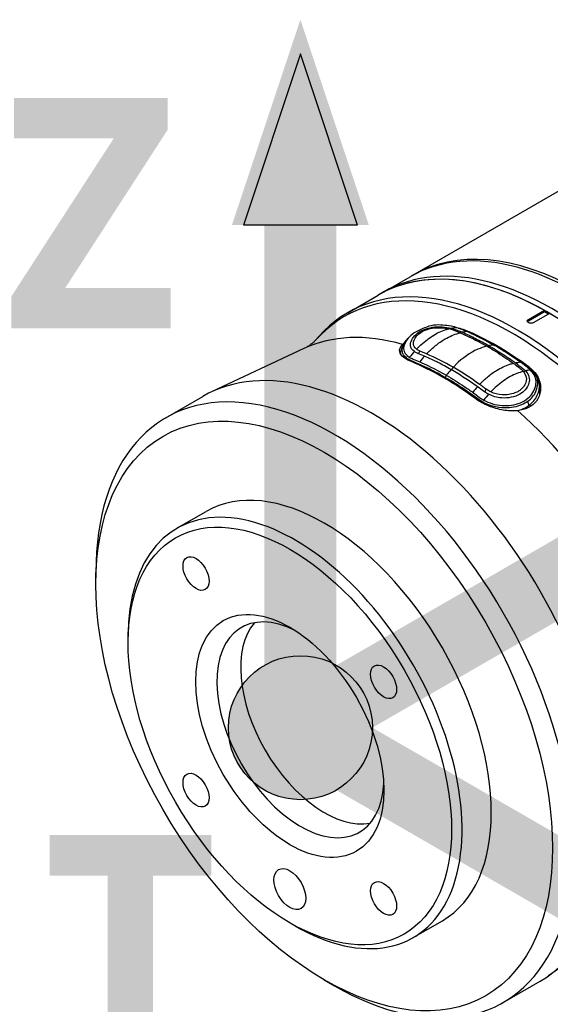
# Model space of a CAD drawing. Header units: millimetres. Extents: x 0 to 5219, y 0 to 2970.
# Tile 232 of 237: x 3242 to 3313, y 2442 to 2573. Entities that reach past the tile are written whole.
import ezdxf

# ---------------------------------------------------------------- set-up
doc = ezdxf.new("R2010")
doc.units = ezdxf.units.MM
doc.header["$LTSCALE"] = 0.2
for name, color, linetype in [('01_Object Line', 4, 'Continuous'), ('07_Special Line2', 76, 'Continuous'), ('12_Before Rev.Num.', 5, 'Continuous')]:
    doc.layers.add(name, color=color, linetype=linetype)
doc.layers.add('14_Mark', color=7, linetype='Continuous', true_color=0xe03c31)
doc.styles.add('Rainbow-5.0 Style', font='malgunsl.ttf')

# ---------------------------------------------------------------- blocks, each defined once
blk = doc.blocks.new('A$Ccee225a8')
for p, q in [((-175.62, 1229.18), (-156.07, 1240.47)), ((-179.51, 1226.93), (-175.98, 1228.98)), ((-184.28, 1224.18), (-180.22, 1226.53)), ((-179.51, 1226.93), (-180.22, 1226.53)), ((-160.2, 1223.27), (-158.07, 1224.5)), ((-160.2, 1223.11), (-158.07, 1224.34)), ((-157.37, 1224.09), (-159.49, 1222.87)), ((-158.07, 1224.5), (-158.07, 1224.34)), ((-158.07, 1224.34), (-157.51, 1224.01)), ((-160.2, 1223.27), (-160.2, 1223.11)), ((-188.58, 1220.51), (-188.13, 1221.02)), ((-168.75, 1221.84), (-168.75, 1221.91)), ((-190.13, 1219.4), (-202.47, 1213.61)), ((-172.79, 1219.62), (-172.79, 1219.62)), ((-172.57, 1219.81), (-172.57, 1219.81)), ((-177.24, 1218.74), (-177.24, 1218.68)), ((-176.67, 1218.34), (-176.67, 1218.34)), ((-172.83, 1216.75), (-172.83, 1216.75)), ((-160.05, 1216.74), (-160.05, 1216.89)), ((-160.05, 1216.73), (-160.05, 1216.73)), ((-168.26, 1215.69), (-168.26, 1215.69)), ((-160.05, 1216.52), (-160.05, 1216.52)), ((-169.99, 1215.15), (-169.99, 1215.15)), ((-169.99, 1214.78), (-169.99, 1214.78)), ((-164.55, 1214.26), (-164.55, 1214.26)), ((-160.8, 1214.37), (-160.8, 1214.37)), ((-160.43, 1214.16), (-160.43, 1214.16)), ((-158.71, 1214.41), (-158.71, 1213.25)), ((-208.55, 1210.17), (-203.61, 1213.02)), ((-166.91, 1213.04), (-166.91, 1213.04)), ((-166.91, 1212.67), (-166.91, 1212.67)), ((-162.67, 1211.5), (-162.67, 1211.5)), ((-161.68, 1211.69), (-161.68, 1211.69)), ((-161.47, 1211.76), (-161.47, 1211.76)), ((-207.06, 1195.44), (-203.17, 1197.69)), ((-217.87, 1187.99), (-217.87, 1189.57)), ((-213.58, 1180.21), (-213.58, 1181.02)), ((-146.35, 1143.57), (-157.53, 1135.77)), ((-192.01, 1142.85), (-191.31, 1142.44)), ((-175.56, 1140.88), (-171.67, 1143.13)), ((-187.42, 1135.25), (-186.05, 1134.46)), ((-163.55, 1132.23), (-158.61, 1135.08))]:
    blk.add_line(p, q)
for centre, major_axis, ratio, start_param, end_param in [((-153.48, 1190), (22.5, -38.97), 0.57735, 0, 3.141593), ((-157.01, 1187.96), (22.5, -38.97), 0.57735, 0, 3.141593), ((-157.01, 1187.96), (22.5, -38.97), 0.57735, 0, 3.141593), ((-153.12, 1190.21), (-22.5, 38.97), 0.57735, 5.508898, 6.291042), ((-157.72, 1187.56), (22.5, -38.97), 0.57735, 0, 3.141593), ((-157.72, 1187.56), (-22.5, 38.97), 0.57735, 5.508898, 6.283185), ((-162.35, 1184.88), (22.39, -38.78), 0.57735, 6.092564, 9.615399), ((-161.78, 1185.21), (-22.5, 38.97), 0.57735, 2.950972, 6.473806), ((-157.72, 1187.56), (22.5, -38.97), 0.57735, 0, 2.345083), ((-173.84, 1220.56), (4.35, 0.66), 0.34394, 0.658465, 0.737828), ((-170.49, 1222.4), (-0.04, -0.445), 0.058273, 0.395609, 0.898157), ((-159.84, 1222.91), (-0.5, 0), 0.57735, 5.497787, 5.997369), ((-169.32, 1180.86), (-21.92, 37.96), 0.57735, 5.747356, 6.233719), ((-164.4, 1183.7), (22.08, -38.24), 0.57735, 2.216466, 2.495923), ((-165.51, 1220.04), (0.175, 0.364), 0.484052, 3.356145, 4.182136), ((-174.45, 1210.61), (-4.36, -10.87), 0.443023, 4.024354, 4.126286), ((-174.91, 1219.09), (0.155, 0.32), 0.697837, 3.634029, 4.960707), ((-171.54, 1182.15), (-19.47, 36.57), 0.59632, 5.640278, 5.671092), ((-173.1, 1210.15), (4.43, 10.75), 0.441736, 0.897115, 0.997011), ((-181.11, 1174.05), (22.5, -38.97), 0.57735, 0, 3.141593), ((-171.54, 1179.57), (-22.03, 38.15), 0.57735, 5.357727, 5.637847), ((-170.45, 1216.91), (0.178, 0.307), 0.574509, 3.673207, 4.997439), ((-164.54, 1215.21), (4.08, 0.13), 0.596087, 0.435273, 0.514637), ((-160.67, 1216.76), (0.347, 0.247), 0.808949, 3.431339, 4.41795), ((-166.05, 1206.09), (-4.44, -10.74), 0.440194, 4.039618, 4.139525), ((-171.64, 1182.15), (-19.77, 36.48), 0.6016, 5.360667, 5.39144), ((-186.05, 1171.2), (22.5, -38.97), 0.57735, 5.497787, 10.210176), ((-167.99, 1214.44), (2, 0), 0.57735, 5.046887, 5.04761), ((-164.55, 1204.92), (4.36, 10.86), 0.442835, 0.882937, 0.984869), ((-166, 1213.96), (-0.19, -0.3), 0.469916, 0.562386, 1.889064), ((-169.32, 1180.86), (21.92, -37.96), 0.57735, 0.049466, 2.106626), ((-187.42, 1170.41), (-15.75, 27.28), 0.57735, 3.141593, 6.283185), ((-191.31, 1168.16), (-15.75, 27.28), 0.57735, 2.356194, 7.068583), ((-190.6, 1168.57), (-7.88, 13.64), 0.57735, 5.55942, 10.148544), ((-187.42, 1170.41), (7.88, -13.64), 0.57735, 3.345023, 6.079755)]:
    blk.add_ellipse(centre, major_axis=major_axis, ratio=ratio, start_param=start_param, end_param=end_param)
for centre, major_axis in [((-187.42, 1170.41), (21.53, -37.29)), ((-192.01, 1167.76), (15.25, -26.41)), ((-204.51, 1189.41), (1.23, -2.13)), ((-192.01, 1167.76), (-8.88, 15.37)), ((-179.51, 1174.97), (1.23, -2.13)), ((-204.51, 1160.54), (1.23, -2.13)), ((-192.01, 1147.34), (-1.5, 2.6)), ((-179.51, 1146.1), (1.23, -2.13))]:
    blk.add_ellipse(centre, major_axis=major_axis, ratio=0.57735)
for points, knots in [([(-171.87, 1222.53), (-172.29, 1222.56), (-172.73, 1222.54), (-173.56, 1222.36), (-173.96, 1222.2), (-174.73, 1221.87), (-175.09, 1221.7), (-175.74, 1221.3), (-176, 1221.04), (-176.64, 1220.28), (-176.86, 1219.79), (-176.81, 1218.91), (-176.54, 1218.52), (-176.05, 1218.23)], [-31.415738, -31.415738, -31.415738, -31.415738, -30.087278, -30.087278, -28.758819, -28.758819, -27.43036, -27.43036, -26.101901, -26.101901, -23.444982, -23.444982, -20.788081, -20.788081, -20.788081, -20.788081]), ([(-175.4, 1219.01), (-175.72, 1219.23), (-175.91, 1219.51), (-175.93, 1219.82), (-175.96, 1220.27), (-175.7, 1220.82), (-175.18, 1221.29), (-174.96, 1221.49), (-174.69, 1221.67), (-174.39, 1221.81), (-173.97, 1222.02), (-173.48, 1222.17), (-172.99, 1222.24), (-172.14, 1222.36), (-171.22, 1222.29), (-170.49, 1222.12)], [-16.233703, -16.233703, -16.233703, -16.233703, -14.441202, -14.441202, -14.441202, -11.916208, -11.916208, -11.916208, -10.870941, -10.870941, -10.870941, -9.390513, -9.390513, -9.390513, -6.865662, -6.865662, -6.865662, -6.865662]), ([(-175.13, 1221.04), (-175.04, 1221.15), (-174.93, 1221.26), (-174.54, 1221.58), (-174.21, 1221.76), (-173.84, 1221.9), (-173.5, 1222.03), (-173.14, 1222.11), (-172.46, 1222.18), (-172.15, 1222.19), (-171.85, 1222.18), (-171.47, 1222.17), (-171.1, 1222.12), (-170.77, 1222.05)], [-12.546701, -12.546701, -12.546701, -12.546701, -11.915365, -11.915365, -10.602154, -10.602154, -10.602154, -9.390513, -9.390513, -8.401614, -8.401614, -8.401614, -7.169292, -7.169292, -7.169292, -7.169292]), ([(-175.11, 1219.32), (-174.99, 1219.45), (-174.87, 1219.57), (-174.75, 1219.69), (-174.18, 1220.24), (-173.58, 1220.71), (-172.99, 1221.08), (-172.98, 1221.09), (-172.97, 1221.1), (-172.96, 1221.1), (-172.37, 1221.47), (-171.78, 1221.74), (-171.21, 1221.93), (-171.06, 1221.97), (-170.92, 1222.01), (-170.77, 1222.05)], [1.992945, 1.992945, 1.992945, 1.992945, 2.541442, 2.541442, 2.541442, 5.082989, 5.082989, 5.082989, 5.1247, 5.1247, 5.1247, 7.624618, 7.624618, 7.624618, 8.25646, 8.25646, 8.25646, 8.25646]), ([(-169.84, 1222.23), (-170.12, 1222.31), (-170.43, 1222.37), (-170.75, 1222.42), (-170.77, 1222.42), (-170.79, 1222.43), (-170.8, 1222.43), (-171.14, 1222.48), (-171.5, 1222.51), (-171.87, 1222.53)], [-33.653709, -33.653709, -33.653709, -33.653709, -32.588177, -32.588177, -32.588177, -32.535769, -32.535769, -32.535769, -31.415738, -31.415738, -31.415738, -31.415738]), ([(-170.54, 1222), (-170.09, 1221.86), (-169.71, 1221.69), (-169.3, 1221.52), (-169.29, 1221.51), (-169.28, 1221.51)], [-6.865662, -6.865662, -6.865662, -6.865662, -5.149247, -5.149247, -5.096574, -5.096574, -5.096574, -5.096574]), ([(-170.49, 1222.12), (-170.39, 1222.1), (-170.3, 1222.07), (-170.21, 1222.05), (-170.12, 1222.02), (-170.04, 1221.99), (-169.95, 1221.96), (-169.87, 1221.93), (-169.79, 1221.9), (-169.71, 1221.87), (-169.63, 1221.84), (-169.55, 1221.81), (-169.47, 1221.77), (-169.39, 1221.74), (-169.31, 1221.71), (-169.23, 1221.67), (-169.21, 1221.67), (-169.2, 1221.66), (-169.18, 1221.65), (-169.12, 1221.63), (-169.05, 1221.6), (-168.99, 1221.57)], [-6.865662, -6.865662, -6.865662, -6.865662, -6.53091, -6.53091, -6.53091, -6.199058, -6.199058, -6.199058, -5.869205, -5.869205, -5.869205, -5.540502, -5.540502, -5.540502, -5.212131, -5.212131, -5.212131, -5.149247, -5.149247, -5.149247, -4.883723, -4.883723, -4.883723, -4.883723]), ([(-169.83, 1222.23), (-169.81, 1222.22), (-169.78, 1222.21), (-169.75, 1222.21), (-169.51, 1222.14), (-169.29, 1222.06), (-169.07, 1221.97), (-168.83, 1221.88), (-168.6, 1221.78), (-168.36, 1221.68)], [33.655801, 33.655801, 33.655801, 33.655801, 33.760753, 33.760753, 33.760753, 34.688313, 34.688313, 34.688313, 35.717097, 35.717097, 35.717097, 35.717097]), ([(-160.2, 1222.87), (-160.24, 1222.89), (-160.28, 1222.93), (-160.33, 1223), (-160.34, 1223.04), (-160.34, 1223.11), (-160.33, 1223.15), (-160.28, 1223.22), (-160.24, 1223.25), (-160.2, 1223.27)], [-0.075338, -0.075338, -0.075338, -0.075338, -0.0565035, -0.0565035, -0.037669, -0.037669, -0.0188345, -0.0188345, 0, 0, 0, 0]), ([(-159.49, 1222.87), (-159.53, 1222.84), (-159.59, 1222.82), (-159.71, 1222.79), (-159.78, 1222.78), (-159.9, 1222.78), (-159.97, 1222.79), (-160.09, 1222.82), (-160.15, 1222.84), (-160.2, 1222.87)], [-0.15067601, -0.15067601, -0.15067601, -0.15067601, -0.13184151, -0.13184151, -0.11300701, -0.11300701, -0.09417251, -0.09417251, -0.075338, -0.075338, -0.075338, -0.075338]), ([(-175.11, 1219.32), (-175.37, 1219.52), (-175.52, 1219.77), (-175.54, 1220.35), (-175.41, 1220.71), (-175.13, 1221.04)], [-16.152793, -16.152793, -16.152793, -16.152793, -14.440216, -14.440216, -12.546701, -12.546701, -12.546701, -12.546701]), ([(-173.77, 1218.69), (-173.43, 1219.05), (-173.08, 1219.38), (-172.73, 1219.67), (-172.33, 1220.01), (-171.92, 1220.31), (-171.5, 1220.56), (-170.93, 1220.91), (-170.34, 1221.18), (-169.73, 1221.38), (-169.58, 1221.43), (-169.43, 1221.47), (-169.28, 1221.51)], [1.942734, 1.942734, 1.942734, 1.942734, 3.510907, 3.510907, 3.510907, 5.294969, 5.294969, 5.294969, 7.771433, 7.771433, 7.771433, 8.384461, 8.384461, 8.384461, 8.384461]), ([(-169.28, 1221.51), (-168.9, 1221.34), (-168.51, 1221.16), (-168.13, 1220.98), (-167.33, 1220.59), (-166.53, 1220.17), (-165.73, 1219.71)], [-5.096168, -5.096168, -5.096168, -5.096168, -3.432831, -3.432831, -3.432831, -0.000239, -0.000239, -0.000239, -0.000239]), ([(-168.99, 1221.57), (-168.7, 1221.45), (-168.41, 1221.31), (-167.82, 1221.03), (-167.52, 1220.89), (-166.64, 1220.44), (-166.04, 1220.12), (-165.45, 1219.78)], [-0.4984902, -0.4984902, -0.4984902, -0.4984902, -0.3746356, -0.3746356, -0.2508217, -0.2508217, -0.0000001, -0.0000001, -0.0000001, -0.0000001]), ([(-168.36, 1221.67), (-167.78, 1221.42), (-167.18, 1221.14), (-166, 1220.55), (-165.41, 1220.22), (-164.81, 1219.88)], [35.720722, 35.720722, 35.720722, 35.720722, 38.259702, 38.259702, 40.798402, 40.798402, 40.798402, 40.798402]), ([(-168, 1221.52), (-168, 1221.51), (-167.99, 1221.51), (-167.99, 1221.51), (-167.44, 1221.27), (-166.89, 1221.01), (-166.33, 1220.73), (-166.33, 1220.73), (-166.33, 1220.73), (-166.32, 1220.72), (-165.77, 1220.44), (-165.22, 1220.14), (-164.67, 1219.83), (-164.67, 1219.82), (-164.66, 1219.82), (-164.66, 1219.82)], [-32.314918, -32.314918, -32.314918, -32.314918, -32.296832, -32.296832, -32.296832, -29.935323, -29.935323, -29.935323, -29.920458, -29.920458, -29.920458, -27.574383, -27.574383, -27.574383, -27.547428, -27.547428, -27.547428, -27.547428]), ([(-188.58, 1220.51), (-188.63, 1220.46), (-188.69, 1220.4), (-188.84, 1220.25), (-188.93, 1220.17), (-189.13, 1220.01), (-189.24, 1219.92), (-189.48, 1219.76), (-189.6, 1219.68), (-189.86, 1219.53), (-190, 1219.46), (-190.13, 1219.4)], [0.5947772, 0.5947772, 0.5947772, 0.5947772, 0.6427945, 0.6427945, 0.6908119, 0.6908119, 0.7388293, 0.7388293, 0.7868467, 0.7868467, 0.8348641, 0.8348641, 0.8348641, 0.8348641]), ([(-175.89, 1217.7), (-175.9, 1217.71), (-175.92, 1217.71), (-176.38, 1217.91), (-176.76, 1218.14), (-177.26, 1218.64), (-177.38, 1218.91), (-177.36, 1219.42), (-177.23, 1219.69), (-176.98, 1219.96)], [0.7619559, 0.7619559, 0.7619559, 0.7619559, 0.7669666, 0.7669666, 0.9616852, 0.9616852, 1.1564038, 1.1564038, 1.3460511, 1.3460511, 1.3460511, 1.3460511]), ([(-177.24, 1218.84), (-177.22, 1219.06), (-177.15, 1219.31), (-176.95, 1219.78), (-176.83, 1220), (-176.61, 1220.32), (-176.53, 1220.42), (-176.44, 1220.53)], [0, 0, 0, 0, 0.0976232, 0.0976232, 0.1871073, 0.1871073, 0.2375685, 0.2375685, 0.2375685, 0.2375685]), ([(-171.3, 1215.56), (-172.1, 1216.03), (-172.91, 1216.45), (-174.49, 1217.23), (-175.34, 1217.53), (-176.76, 1218.25), (-177.1, 1218.78), (-176.97, 1219.74), (-176.77, 1220.14), (-176.44, 1220.53)], [0, 0, 0, 0, 3.441683, 3.441683, 6.883366, 6.883366, 10.325049, 10.325049, 12.454014, 12.454014, 12.454014, 12.454014]), ([(-165.73, 1219.71), (-166.14, 1219.61), (-166.55, 1219.47), (-166.95, 1219.3), (-167.98, 1218.85), (-168.96, 1218.16), (-169.9, 1217.23), (-170.01, 1217.12), (-170.12, 1217.01), (-170.23, 1216.9)], [0.073579, 0.073579, 0.073579, 0.073579, 1.773456, 1.773456, 1.773456, 6.187837, 6.187837, 6.187837, 6.697304, 6.697304, 6.697304, 6.697304]), ([(-165.73, 1219.71), (-165.33, 1219.48), (-164.94, 1219.25), (-164.54, 1219), (-164.14, 1218.75), (-163.75, 1218.5), (-163.35, 1218.23), (-162.97, 1217.97), (-162.59, 1217.71), (-162.21, 1217.44)], [0, 0, 0, 0, 1.709554, 1.709554, 1.709554, 3.419104, 3.419104, 3.419104, 5.066451, 5.066451, 5.066451, 5.066451]), ([(-164.81, 1219.88), (-164.89, 1219.88), (-164.96, 1219.87), (-165.03, 1219.86), (-165.13, 1219.85), (-165.23, 1219.83), (-165.32, 1219.81), (-165.37, 1219.8), (-165.41, 1219.79), (-165.45, 1219.78)], [-1.0896743, -1.0896743, -1.0896743, -1.0896743, -0.7634499, -0.7634499, -0.7634499, -0.3184296, -0.3184296, -0.3184296, -0.1133023, -0.1133023, -0.1133023, -0.1133023]), ([(-165.45, 1219.78), (-164.86, 1219.44), (-164.28, 1219.08), (-163.39, 1218.51), (-163.09, 1218.31), (-162.51, 1217.92), (-162.21, 1217.71), (-161.92, 1217.5)], [-0.4980541, -0.4980541, -0.4980541, -0.4980541, -0.2482966, -0.2482966, -0.1249533, -0.1249533, -0.0001115, -0.0001115, -0.0001115, -0.0001115]), ([(-161.29, 1217.61), (-161.88, 1218.02), (-162.46, 1218.43), (-163.64, 1219.19), (-164.22, 1219.54), (-164.81, 1219.88)], [35.721263, 35.721263, 35.721263, 35.721263, 38.259702, 38.259702, 40.798705, 40.798705, 40.798705, 40.798705]), ([(-164.66, 1219.82), (-164.1, 1219.5), (-163.55, 1219.17), (-163, 1218.81), (-162.45, 1218.46), (-161.9, 1218.08), (-161.35, 1217.69), (-161.35, 1217.69), (-161.35, 1217.69), (-161.34, 1217.69), (-160.8, 1217.29), (-160.21, 1216.91), (-159.76, 1216.46), (-159.76, 1216.46), (-159.75, 1216.45), (-159.75, 1216.45), (-159.53, 1216.23), (-159.35, 1215.99), (-159.22, 1215.76), (-159.08, 1215.53), (-158.99, 1215.29), (-158.96, 1215.07)], [27.547428, 27.547428, 27.547428, 27.547428, 29.915632, 29.915632, 29.915632, 32.28311, 32.28311, 32.28311, 32.293424, 32.293424, 32.293424, 34.650769, 34.650769, 34.650769, 34.666423, 34.666423, 34.666423, 35.852922, 35.852922, 35.852922, 37.039155, 37.039155, 37.039155, 37.039155]), ([(-164.63, 1219.81), (-163.53, 1219.17), (-162.42, 1218.47), (-160.79, 1217.29), (-160.19, 1216.9), (-159.46, 1216.17), (-159.24, 1215.9), (-158.9, 1215.29), (-158.77, 1214.95), (-158.72, 1214.65)], [0, 0, 0, 0, 0.465412, 0.465412, 0.7021247, 0.7021247, 0.826213, 0.826213, 0.9592223, 0.9592223, 0.9592223, 0.9592223]), ([(-174.95, 1218.75), (-174.96, 1218.76), (-174.98, 1218.77), (-174.99, 1218.78), (-175.07, 1218.81), (-175.14, 1218.85), (-175.21, 1218.88), (-175.28, 1218.92), (-175.34, 1218.96), (-175.4, 1219.01)], [-16.9650672, -16.9650672, -16.9650672, -16.9650672, -16.8938577, -16.8938577, -16.8938577, -16.565263, -16.565263, -16.565263, -16.2347997, -16.2347997, -16.2347997, -16.2347997]), ([(-174.66, 1219.06), (-174.68, 1219.07), (-174.69, 1219.08), (-174.71, 1219.08), (-174.79, 1219.12), (-174.86, 1219.16), (-174.92, 1219.2), (-174.99, 1219.24), (-175.05, 1219.28), (-175.11, 1219.32)], [-16.9650672, -16.9650672, -16.9650672, -16.9650672, -16.8814942, -16.8814942, -16.8814942, -16.518726, -16.518726, -16.518726, -16.1528025, -16.1528025, -16.1528025, -16.1528025]), ([(-173.77, 1218.69), (-173.91, 1218.75), (-174.06, 1218.82), (-174.34, 1218.93), (-174.53, 1219.01), (-174.66, 1219.06)], [0, 0, 0, 0, 0.0616854, 0.0616854, 0.1115163, 0.1115163, 0.1115163, 0.1115163]), ([(-170.51, 1216.59), (-171.1, 1216.93), (-171.69, 1217.25), (-172.43, 1217.63), (-172.58, 1217.7), (-172.84, 1217.83), (-172.95, 1217.88), (-173.39, 1218.09), (-173.72, 1218.24), (-174.05, 1218.38)], [-0.5013435, -0.5013435, -0.5013435, -0.5013435, -0.2507469, -0.2507469, -0.1880948, -0.1880948, -0.1410476, -0.1410476, -0.0000391, -0.0000391, -0.0000391, -0.0000391]), ([(-174.68, 1217.63), (-174.29, 1217.45), (-173.89, 1217.28), (-173.5, 1217.08), (-173.11, 1216.89), (-172.72, 1216.7), (-172.33, 1216.49), (-171.94, 1216.29), (-171.55, 1216.07), (-171.16, 1215.85), (-171.16, 1215.84), (-171.15, 1215.84), (-171.15, 1215.84)], [-18.712231, -18.712231, -18.712231, -18.712231, -16.997643, -16.997643, -16.997643, -15.300899, -15.300899, -15.300899, -13.604104, -13.604104, -13.604104, -13.589461, -13.589461, -13.589461, -13.589461]), ([(-166.7, 1214.62), (-166.36, 1214.98), (-166.01, 1215.31), (-165.66, 1215.6), (-165.26, 1215.94), (-164.85, 1216.24), (-164.43, 1216.49), (-163.85, 1216.84), (-163.26, 1217.12), (-162.66, 1217.31), (-162.51, 1217.36), (-162.36, 1217.4), (-162.21, 1217.44)], [1.942734, 1.942734, 1.942734, 1.942734, 3.510907, 3.510907, 3.510907, 5.294969, 5.294969, 5.294969, 7.771433, 7.771433, 7.771433, 8.384461, 8.384461, 8.384461, 8.384461]), ([(-162.21, 1217.44), (-162.19, 1217.43), (-162.18, 1217.42), (-161.77, 1217.12), (-161.36, 1216.84), (-161.02, 1216.52)], [5.066455, 5.066455, 5.066455, 5.066455, 5.128657, 5.128657, 6.83821, 6.83821, 6.83821, 6.83821]), ([(-161.92, 1217.5), (-161.85, 1217.46), (-161.79, 1217.41), (-161.72, 1217.36), (-161.71, 1217.35), (-161.7, 1217.34), (-161.68, 1217.33), (-161.61, 1217.28), (-161.53, 1217.22), (-161.45, 1217.16), (-161.37, 1217.1), (-161.29, 1217.04), (-161.22, 1216.98), (-161.14, 1216.92), (-161.06, 1216.87), (-160.99, 1216.8), (-160.92, 1216.74), (-160.85, 1216.68), (-160.78, 1216.62), (-160.71, 1216.55), (-160.64, 1216.49), (-160.58, 1216.42)], [4.856578, 4.856578, 4.856578, 4.856578, 5.128657, 5.128657, 5.128657, 5.185049, 5.185049, 5.185049, 5.513346, 5.513346, 5.513346, 5.841966, 5.841966, 5.841966, 6.171736, 6.171736, 6.171736, 6.503514, 6.503514, 6.503514, 6.83821, 6.83821, 6.83821, 6.83821]), ([(-160.05, 1216.89), (-159.79, 1216.69), (-159.55, 1216.47), (-159.11, 1215.93), (-158.93, 1215.62), (-158.6, 1214.79), (-158.53, 1214.26), (-158.66, 1213.27), (-158.84, 1212.81), (-159.4, 1212.05), (-159.76, 1211.75), (-160.63, 1211.31), (-161.13, 1211.17), (-161.67, 1211.12)], [-1.008807, -1.008807, -1.008807, -1.008807, -0.894314, -0.894314, -0.757357, -0.757357, -0.553933, -0.553933, -0.356896, -0.356896, -0.180196, -0.180196, -0.002003, -0.002003, -0.002003, -0.002003]), ([(-159.93, 1216.53), (-159.95, 1216.55), (-159.97, 1216.57), (-159.99, 1216.59), (-160.17, 1216.76), (-160.37, 1216.93), (-160.58, 1217.09), (-160.81, 1217.27), (-161.05, 1217.44), (-161.29, 1217.61)], [33.655801, 33.655801, 33.655801, 33.655801, 33.760716, 33.760716, 33.760716, 34.688162, 34.688162, 34.688162, 35.7207, 35.7207, 35.7207, 35.7207]), ([(-160.27, 1212.37), (-160.27, 1212.37), (-160.28, 1212.37), (-160.28, 1212.36), (-160.53, 1212.18), (-160.81, 1212.02), (-161.11, 1211.89), (-161.77, 1211.61), (-162.53, 1211.47), (-163.3, 1211.48), (-163.31, 1211.48), (-163.31, 1211.48), (-163.32, 1211.48), (-164.44, 1211.49), (-165.59, 1211.82), (-166.46, 1212.37), (-166.46, 1212.37), (-166.46, 1212.37), (-166.46, 1212.37), (-166.9, 1212.65), (-167.3, 1212.94), (-167.69, 1213.23), (-168.09, 1213.51), (-168.48, 1213.8), (-168.89, 1214.07), (-169.29, 1214.33), (-169.69, 1214.6), (-170.1, 1214.85), (-170.5, 1215.1), (-170.9, 1215.33), (-171.3, 1215.56)], [-13.766731, -13.766731, -13.766731, -13.766731, -13.746995, -13.746995, -13.746995, -12.677572, -12.677572, -12.677572, -10.325221, -10.325221, -10.325221, -10.30933, -10.30933, -10.30933, -6.88347, -6.88347, -6.88347, -6.871665, -6.871665, -6.871665, -5.161042, -5.161042, -5.161042, -3.441356, -3.441356, -3.441356, -1.714274, -1.714274, -1.714274, 0, 0, 0, 0]), ([(-171.15, 1215.84), (-170.76, 1215.61), (-170.36, 1215.38), (-169.97, 1215.14), (-169.58, 1214.89), (-169.19, 1214.64), (-168.8, 1214.38), (-168.4, 1214.12), (-168.01, 1213.84), (-167.61, 1213.56)], [13.589461, 13.589461, 13.589461, 13.589461, 15.291102, 15.291102, 15.291102, 16.992719, 16.992719, 16.992719, 18.712231, 18.712231, 18.712231, 18.712231]), ([(-166.98, 1214.31), (-167.27, 1214.52), (-167.57, 1214.73), (-168.15, 1215.13), (-168.45, 1215.32), (-169.33, 1215.89), (-169.92, 1216.25), (-170.51, 1216.59)], [-0.5003967, -0.5003967, -0.5003967, -0.5003967, -0.3749442, -0.3749442, -0.2498089, -0.2498089, 0, 0, 0, 0]), ([(-160.58, 1216.42), (-160.11, 1215.9), (-159.99, 1215.36), (-160.12, 1214.83), (-160.19, 1214.52), (-160.37, 1214.2), (-160.63, 1213.9), (-160.82, 1213.69), (-161.06, 1213.49), (-161.34, 1213.33), (-162.02, 1212.94), (-162.9, 1212.75), (-163.76, 1212.82), (-164.38, 1212.87), (-164.98, 1213.05), (-165.5, 1213.31)], [6.83821, 6.83821, 6.83821, 6.83821, 9.362067, 9.362067, 9.362067, 10.842339, 10.842339, 10.842339, 11.887217, 11.887217, 11.887217, 14.411544, 14.411544, 14.411544, 16.204654, 16.204654, 16.204654, 16.204654]), ([(-160.87, 1216.35), (-161.01, 1216.32), (-161.16, 1216.27), (-161.3, 1216.23), (-161.88, 1216.04), (-162.47, 1215.77), (-163.06, 1215.4), (-163.06, 1215.4), (-163.07, 1215.39), (-163.08, 1215.39), (-163.68, 1215.01), (-164.28, 1214.54), (-164.84, 1213.99), (-164.96, 1213.87), (-165.09, 1213.75), (-165.21, 1213.62)], [-8.25646, -8.25646, -8.25646, -8.25646, -7.624618, -7.624618, -7.624618, -5.1247, -5.1247, -5.1247, -5.082989, -5.082989, -5.082989, -2.541442, -2.541442, -2.541442, -1.992945, -1.992945, -1.992945, -1.992945]), ([(-160.87, 1216.35), (-160.52, 1215.94), (-160.41, 1215.5), (-160.49, 1215.08), (-160.53, 1214.86), (-160.63, 1214.62), (-160.79, 1214.39), (-160.83, 1214.33), (-160.88, 1214.27), (-160.93, 1214.21)], [7.141582, 7.141582, 7.141582, 7.141582, 9.362054, 9.362054, 9.362054, 10.573628, 10.573628, 10.573628, 10.889931, 10.889931, 10.889931, 10.889931]), ([(-159.19, 1215.23), (-159.19, 1215.26), (-159.2, 1215.29), (-159.21, 1215.35), (-159.22, 1215.39), (-159.25, 1215.48), (-159.26, 1215.53), (-159.31, 1215.64), (-159.33, 1215.68), (-159.37, 1215.78), (-159.4, 1215.83), (-159.54, 1216.07), (-159.7, 1216.3), (-159.93, 1216.53)], [0, 0, 0, 0, 0.0146911, 0.0146911, 0.0270405, 0.0270405, 0.0580232, 0.0580232, 0.077436, 0.077436, 0.1037284, 0.1037284, 0.1923804, 0.1923804, 0.1923804, 0.1923804]), ([(-165.8, 1213.97), (-165.94, 1214.07), (-166.13, 1214.21), (-166.4, 1214.41), (-166.55, 1214.52), (-166.7, 1214.62)], [0, 0, 0, 0, 0.0569111, 0.0569111, 0.1273668, 0.1273668, 0.1273668, 0.1273668]), ([(-166.15, 1212.53), (-165.45, 1212.14), (-164.6, 1211.88), (-162.87, 1211.74), (-162.01, 1211.86), (-160.88, 1212.34), (-160.54, 1212.55), (-159.98, 1213.01), (-159.76, 1213.26), (-159.41, 1213.83), (-159.29, 1214.15), (-159.16, 1214.73), (-159.15, 1215), (-159.19, 1215.23)], [20.788081, 20.788081, 20.788081, 20.788081, 23.444982, 23.444982, 26.101901, 26.101901, 27.43036, 27.43036, 28.758819, 28.758819, 30.087278, 30.087278, 31.415738, 31.415738, 31.415738, 31.415738]), ([(-160.93, 1214.21), (-161.08, 1214.03), (-161.28, 1213.86), (-161.66, 1213.63), (-161.83, 1213.55), (-162, 1213.48)], [10.889931, 10.889931, 10.889931, 10.889931, 11.886462, 11.886462, 12.517617, 12.517617, 12.517617, 12.517617]), ([(-160.27, 1212.37), (-160.03, 1212.55), (-159.82, 1212.75), (-159.65, 1212.96), (-159.47, 1213.18), (-159.32, 1213.41), (-159.2, 1213.66), (-159.2, 1213.67), (-159.2, 1213.67), (-159.2, 1213.68), (-158.97, 1214.18), (-158.89, 1214.69), (-158.96, 1215.07)], [-41.323422, -41.323422, -41.323422, -41.323422, -40.272392, -40.272392, -40.272392, -39.2015, -39.2015, -39.2015, -39.181422, -39.181422, -39.181422, -37.039421, -37.039421, -37.039421, -37.039421]), ([(-160.15, 1211.82), (-159.64, 1212.19), (-159.25, 1212.66), (-159.01, 1213.17), (-158.77, 1213.69), (-158.66, 1214.25), (-158.72, 1214.65)], [-96.425052, -96.425052, -96.425052, -96.425052, -94.283051, -94.283051, -94.283051, -92.14105, -92.14105, -92.14105, -92.14105]), ([(-165.5, 1213.31), (-165.59, 1213.35), (-165.68, 1213.4), (-165.77, 1213.46), (-165.86, 1213.51), (-165.95, 1213.56), (-166.03, 1213.62), (-166.05, 1213.63), (-166.07, 1213.64), (-166.08, 1213.66)], [16.2046565, 16.2046565, 16.2046565, 16.2046565, 16.5350251, 16.5350251, 16.5350251, 16.8635253, 16.8635253, 16.8635253, 16.9347143, 16.9347143, 16.9347143, 16.9347143]), ([(-165.21, 1213.62), (-165.3, 1213.67), (-165.4, 1213.72), (-165.49, 1213.77), (-165.58, 1213.82), (-165.67, 1213.87), (-165.75, 1213.93), (-165.77, 1213.94), (-165.79, 1213.95), (-165.8, 1213.97)], [16.1226828, 16.1226828, 16.1226828, 16.1226828, 16.4885012, 16.4885012, 16.4885012, 16.8511653, 16.8511653, 16.8511653, 16.9347143, 16.9347143, 16.9347143, 16.9347143]), ([(-162, 1213.48), (-162.51, 1213.29), (-163.11, 1213.2), (-164.22, 1213.27), (-164.75, 1213.41), (-165.21, 1213.62)], [12.517617, 12.517617, 12.517617, 12.517617, 14.410588, 14.410588, 16.122673, 16.122673, 16.122673, 16.122673]), ([(-161.67, 1211.12), (-162.28, 1211.06), (-162.94, 1211.09), (-164.19, 1211.3), (-164.87, 1211.49), (-166.12, 1212), (-166.7, 1212.32), (-167.17, 1212.66), (-167.18, 1212.67), (-167.2, 1212.68)], [0.1977937, 0.1977937, 0.1977937, 0.1977937, 0.387441, 0.387441, 0.5821596, 0.5821596, 0.7768781, 0.7768781, 0.7818888, 0.7818888, 0.7818888, 0.7818888]), ([(-161.61, 1211.13), (-161.39, 1211.19), (-160.87, 1211.37), (-160.4, 1211.64), (-160.15, 1211.82)], [-98.191498, -98.191498, -98.191498, -98.191498, -97.495612, -96.425052, -96.425052, -96.425052, -96.425052])]:
    blk.add_open_spline(points, degree=3, knots=knots)
for points in [[(-171.05, 1222.23), (-171.05, 1222.23), (-171.05, 1222.23), (-171.05, 1222.23)], [(-170.49, 1222.12), (-170.26, 1222.17), (-170.05, 1222.2), (-169.83, 1222.23)], [(-169.54, 1222.14), (-169.26, 1222.09), (-168.99, 1222.01), (-168.75, 1221.91)], [(-176.37, 1220.61), (-176.3, 1220.68), (-176.24, 1220.76), (-176.17, 1220.83)], [(-175.49, 1220.96), (-175.49, 1220.97), (-175.49, 1220.97), (-175.49, 1220.97)], [(-168.36, 1221.67), (-168.57, 1221.65), (-168.78, 1221.62), (-168.99, 1221.57)], [(-167.44, 1221.27), (-166.5, 1220.84), (-165.57, 1220.34), (-164.63, 1219.81)], [(-176.98, 1219.96), (-176.89, 1220.05), (-176.78, 1220.14), (-176.67, 1220.24)], [(-176.44, 1220.53), (-176.42, 1220.56), (-176.39, 1220.58), (-176.37, 1220.61)], [(-164.66, 1219.82), (-164.72, 1219.84), (-164.77, 1219.87), (-164.81, 1219.88)], [(-164.63, 1219.81), (-164.64, 1219.81), (-164.65, 1219.81), (-164.66, 1219.82)], [(-177.24, 1218.84), (-177.24, 1218.79), (-177.24, 1218.73), (-177.24, 1218.68)], [(-176.05, 1218.23), (-175.91, 1218.15), (-175.75, 1218.07), (-175.58, 1218)], [(-175.55, 1219.12), (-175.55, 1219.12), (-175.55, 1219.12), (-175.55, 1219.12)], [(-170.23, 1216.9), (-171.41, 1217.58), (-172.59, 1218.18), (-173.77, 1218.69)], [(-172.49, 1218.1), (-172.49, 1218.1), (-172.49, 1218.1), (-172.49, 1218.1)], [(-175.58, 1218), (-175.29, 1217.87), (-174.99, 1217.75), (-174.68, 1217.63)], [(-175.29, 1217.88), (-175.29, 1217.88), (-175.29, 1217.88), (-175.29, 1217.87)], [(-166.7, 1214.62), (-167.87, 1215.46), (-169.05, 1216.22), (-170.23, 1216.9)], [(-161.92, 1217.5), (-161.71, 1217.55), (-161.5, 1217.58), (-161.29, 1217.61)], [(-173.4, 1216.69), (-173.4, 1216.69), (-173.4, 1216.69), (-173.4, 1216.69)], [(-171.3, 1215.56), (-171.32, 1215.52), (-171.34, 1215.48), (-171.36, 1215.43)], [(-171.15, 1215.84), (-171.2, 1215.75), (-171.25, 1215.66), (-171.3, 1215.56)], [(-170.51, 1216.59), (-170.73, 1216.35), (-170.94, 1216.1), (-171.15, 1215.84)], [(-159.93, 1216.53), (-160.14, 1216.51), (-160.36, 1216.47), (-160.58, 1216.42)], [(-158.96, 1215.07), (-159.04, 1215.13), (-159.11, 1215.18), (-159.19, 1215.23)], [(-158.96, 1215.07), (-158.85, 1214.97), (-158.75, 1214.79), (-158.72, 1214.65)], [(-158.72, 1214.65), (-158.72, 1214.65), (-158.72, 1214.65), (-158.72, 1214.65)], [(-167.61, 1213.56), (-167.32, 1213.34), (-167.02, 1213.11), (-166.71, 1212.89)], [(-166.71, 1212.89), (-166.53, 1212.77), (-166.34, 1212.64), (-166.15, 1212.53)], [(-162.27, 1212.95), (-162.27, 1212.95), (-162.27, 1212.95), (-162.28, 1212.95)], [(-161.32, 1213.85), (-161.32, 1213.85), (-161.32, 1213.85), (-161.32, 1213.85)], [(-160.44, 1212.64), (-160.44, 1212.64), (-160.44, 1212.64), (-160.44, 1212.64)], [(-160.15, 1211.82), (-160.15, 1211.97), (-160.2, 1212.21), (-160.27, 1212.37)]]:
    blk.add_open_spline(points, degree=3)
blk = doc.blocks.new('A$C36afca62')
h = blk.add_hatch(color=256)
h.dxf.hatch_style = 1
h.paths.add_polyline_path([(6, 0, 1), (-6, 0, 1)])
at = {"layer": '12_Before Rev.Num.'}
blk.add_hatch(color=256, dxfattribs=at).paths.add_polyline_path([(0, 58.987), (-5.702, 41.88), (5.702, 41.88)])
blk.add_circle((0, 0), 6)
at = {"layer": '07_Special Line2', "const_width": 6}
blk.add_lwpolyline([(36.269, 20.94), (0, 0)], dxfattribs=at)
at = {"layer": '12_Before Rev.Num.'}
for p, q in [((0, 56.136), (-4.752, 41.88)), ((4.752, 41.88), (0, 56.136)), ((4.752, 41.88), (-4.752, 41.88))]:
    blk.add_line(p, q, dxfattribs=at)
at = {"layer": '12_Before Rev.Num.', "const_width": 6}
blk.add_lwpolyline([(0, 41.88), (0, 0)], dxfattribs=at)
at = {"layer": '14_Mark', "const_width": 6}
blk.add_lwpolyline([(36.269, -20.94), (0, 0)], dxfattribs=at)
at = {"insert": (-21.407, -18.551), "char_height": 19.2, "attachment_point": 4, "style": 'Rainbow-5.0 Style'}
blk.add_mtext('{\\fMalgun Gothic Semilight|b1|i0|c129|p50;T}', dxfattribs=at)
at = {"layer": '12_Before Rev.Num.', "insert": (-24.704, 42.87), "char_height": 19.2, "attachment_point": 4, "style": 'Rainbow-5.0 Style'}
blk.add_mtext('{\\fMalgun Gothic Semilight|b1|i0|c129|p50;Z}', dxfattribs=at)

msp = doc.modelspace()

# ---------------------------------------------------------------- block references
at = {"xscale": 1.6, "yscale": 1.6, "zscale": 1.6}
msp.add_blockref('A$C36afca62', (3279.913, 2478.583), dxfattribs=at)
at = {"layer": '01_Object Line'}
msp.add_blockref('A$Ccee225a8', (3470.513, 1309.722), dxfattribs=at)

doc.saveas('drawing.dxf')
